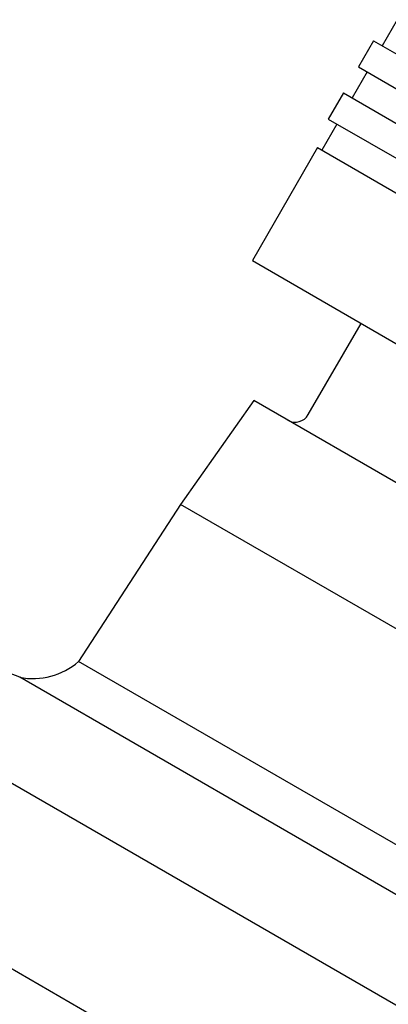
# Model space of a CAD drawing. Header units: millimetres. Extents: x 1002 to 3532, y 429 to 1459.
# Tile 4 of 24: x 1190 to 1227, y 891 to 989. Entities that reach past the tile are written whole.
import ezdxf

# ---------------------------------------------------------------- set-up
doc = ezdxf.new("R2010")
doc.units = ezdxf.units.MM
doc.layers.add('DETAIL', color=2, linetype='Continuous')

msp = doc.modelspace()

# ---------------------------------------------------------------- linework, layer by layer
at = {"layer": 'DETAIL'}
for p, q in [((1227.987, 988.854), (1226.487, 986.256)), ((1225.621, 986.756), (1224.121, 984.158)), ((1225.621, 986.756), (1268.895, 961.776)), ((1224.121, 984.158), (1267.395, 959.177)), ((1224.987, 983.658), (1223.487, 981.06)), ((1222.621, 981.56), (1221.121, 978.961)), ((1222.621, 981.56), (1265.895, 956.579)), ((1221.121, 978.961), (1264.396, 953.981)), ((1221.987, 978.461), (1220.488, 975.863)), ((1220.055, 976.113), (1213.555, 964.854)), ((1220.055, 976.113), (1285.009, 938.618)), ((1213.555, 964.854), (1278.51, 927.359)), ((1219.132, 949.512), (1224.381, 958.605)), ((1213.692, 950.92), (1206.41, 940.575)), ((1266.375, 920.508), (1213.692, 950.92)), ((1305.074, 846.094), (1129.898, 947.216)), ((1206.41, 940.575), (1196.229, 924.925)), ((1261.059, 909.029), (1206.41, 940.575)), ((1299.339, 830.93), (1119.412, 934.795)), ((1252.598, 892.385), (1196.229, 924.925)), ((1254.161, 886.522), (1190.37, 923.346))]:
    msp.add_line(p, q, dxfattribs=at)
for centre, radius, start, end in [((1217.833, 950.262), 1.5, 240.00397, 330.00397), ((1115.274, 738.502), 199.516, 67.88985, 79.03131), ((1191.674, 930.169), 6.946, 259.18097, 310.97732)]:
    msp.add_arc(centre, radius, start, end, dxfattribs=at)

doc.saveas('drawing.dxf')
